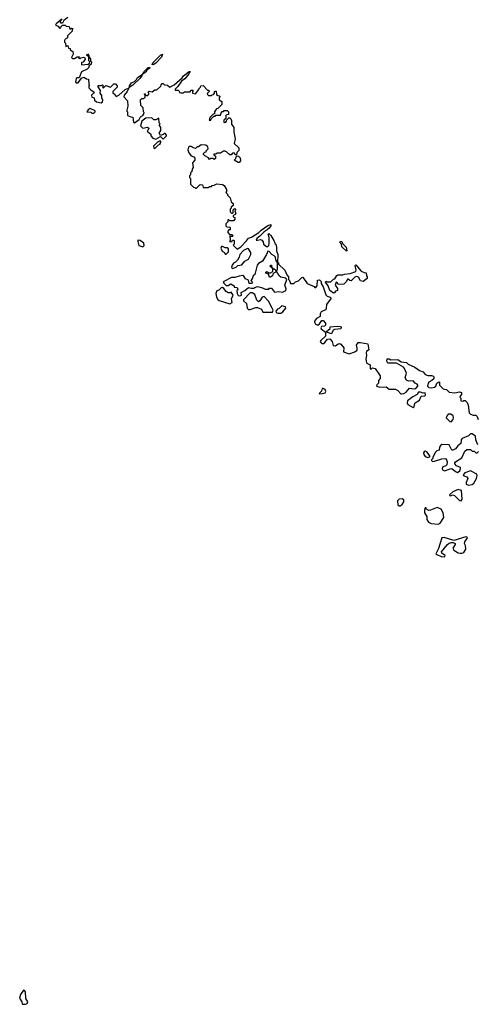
# Model space of a CAD drawing. Extents: x 2240384 to 2404287, y 351326 to 526670.
# Tile 72 of 256: x 2347933 to 2352879, y 361260 to 371890. Entities that reach past the tile are written whole.
import ezdxf

# ---------------------------------------------------------------- set-up
doc = ezdxf.new("R2010")
doc.units = 0

msp = doc.modelspace()

# ---------------------------------------------------------------- linework, layer by layer
at = {"layer": '0CON20XD'}
for points in [[(2348385, 371900), (2348370, 371880), (2348328, 371845), (2348322, 371832), (2348350, 371820), (2348365, 371800), (2348378, 371802), (2348382, 371818), (2348395, 371830), (2348425, 371830), (2348435, 371820), (2348468, 371818), (2348475, 371790), (2348485, 371790), (2348495, 371800), (2348510, 371795), (2348500, 371785), (2348500, 371765), (2348450, 371715), (2348450, 371695), (2348425, 371680), (2348418, 371665), (2348418, 371648), (2348430, 371635), (2348432, 371602), (2348455, 371610), (2348462, 371582), (2348478, 371578), (2348480, 371565), (2348508, 371545), (2348512, 371518), (2348492, 371482), (2348505, 371470), (2348525, 371470), (2348555, 371490), (2348575, 371490), (2348580, 371485), (2348570, 371475), (2348585, 371470), (2348595, 371480), (2348627, 371487), (2348638, 371478), (2348640, 371465), (2348618, 371432), (2348602, 371428), (2348602, 371402), (2348675, 371410), (2348688, 371422), (2348690, 371435), (2348680, 371445), (2348680, 371490), (2348660, 371505), (2348665, 371520), (2348680, 371505), (2348680, 371490), (2348688, 371488), (2348690, 371475), (2348700, 371465), (2348700, 371445), (2348710, 371435), (2348705, 371410), (2348682, 371388), (2348680, 371375), (2348663, 371357), (2348602, 371328), (2348578, 371262), (2348555, 371262), (2348544, 371256), (2348535, 371220), (2348545, 371208), (2348565, 371210), (2348602, 371258), (2348625, 371268), (2348655, 371250), (2348678, 371248), (2348680, 371195), (2348688, 371185), (2348680, 371175), (2348680, 371155), (2348701, 371131), (2348737, 371107), (2348732, 371095), (2348708, 371075), (2348712, 371055), (2348740, 371045), (2348742, 371022), (2348763, 371003), (2348815, 370992), (2348828, 371002), (2348832, 371022), (2348820, 371045), (2348822, 371072), (2348802, 371095), (2348807, 371127), (2348780, 371165), (2348782, 371178), (2348815, 371180), (2348827, 371187), (2348840, 371175), (2348830, 371165), (2348835, 371150), (2348865, 371178), (2348915, 371160), (2348952, 371198), (2348968, 371198), (2348987, 371177), (2348987, 371163), (2348940, 371115), (2348940, 371105), (2348944, 371094), (2348955, 371090), (2348975, 371062), (2349006, 371074), (2349072, 371138), (2349110, 371150), (2349118, 371158), (2349096, 371114), (2349063, 371075), (2349058, 371058), (2349100, 371015), (2349102, 370955), (2349092, 370915), (2349092, 370902), (2349100, 370895), (2349100, 370855), (2349135, 370840), (2349158, 370838), (2349162, 370785), (2349175, 370778), (2349226, 370814), (2349239, 370841), (2349266, 370854), (2349273, 370865), (2349278, 370888), (2349270, 370895), (2349267, 370937), (2349242, 370962), (2349240, 371025), (2349252, 371038), (2349275, 371040), (2349288, 371052), (2349290, 371080), (2349282, 371082), (2349282, 371088), (2349288, 371088), (2349290, 371080), (2349305, 371070), (2349318, 371072), (2349330, 371085), (2349330, 371095), (2349320, 371105), (2349332, 371118), (2349365, 371112), (2349395, 371132), (2349417, 371133), (2349458, 371172), (2349462, 371188), (2349475, 371200), (2349485, 371200), (2349498, 371188), (2349532, 371182), (2349555, 371160), (2349604, 371186), (2349689, 371261), (2349705, 371285), (2349765, 371329), (2349775, 371330), (2349763, 371305), (2349719, 371251), (2349684, 371226), (2349643, 371167), (2349615, 371140), (2349615, 371130), (2349645, 371130), (2349658, 371118), (2349660, 371105), (2349675, 371100), (2349705, 371100), (2349715, 371110), (2349775, 371110), (2349782, 371128), (2349805, 371130), (2349810, 371125), (2349800, 371115), (2349800, 371095), (2349832, 371088), (2349870, 371135), (2349870, 371145), (2349887, 371163), (2349890, 371175), (2349915, 371180), (2349965, 371130), (2349978, 371128), (2349980, 371115), (2349963, 371097), (2349960, 371085), (2349975, 371070), (2350005, 371070), (2350015, 371080), (2350028, 371082), (2350040, 371095), (2350040, 371115), (2350045, 371120), (2350058, 371118), (2350062, 371082), (2350075, 371070), (2350088, 371068), (2350100, 371055), (2350090, 371045), (2350090, 371025), (2350118, 371008), (2350117, 370973), (2350075, 370930), (2350062, 370928), (2350050, 370915), (2350040, 370895), (2350038, 370872), (2350025, 370870), (2349990, 370835), (2349980, 370805), (2349995, 370800), (2350002, 370818), (2350032, 370848), (2350045, 370850), (2350055, 370860), (2350105, 370860), (2350110, 370885), (2350122, 370898), (2350135, 370900), (2350145, 370910), (2350175, 370910), (2350190, 370895), (2350190, 370865), (2350162, 370858), (2350160, 370825), (2350140, 370805), (2350140, 370785), (2350145, 370780), (2350160, 370785), (2350170, 370795), (2350172, 370808), (2350195, 370830), (2350205, 370830), (2350215, 370820), (2350222, 370802), (2350223, 370763), (2350247, 370725), (2350248, 370675), (2350262, 370605), (2350253, 370553), (2350302, 370505), (2350302, 370478), (2350280, 370455), (2350275, 370430), (2350262, 370432), (2350255, 370450), (2350235, 370450), (2350218, 370432), (2350205, 370430), (2350170, 370465), (2350155, 370470), (2350135, 370470), (2350105, 370450), (2350065, 370450), (2350055, 370440), (2350032, 370438), (2350032, 370432), (2350050, 370415), (2350048, 370392), (2350035, 370380), (2350025, 370390), (2349995, 370390), (2349985, 370380), (2349975, 370400), (2349935, 370420), (2349920, 370435), (2349920, 370445), (2349935, 370460), (2349950, 370465), (2349950, 370475), (2349970, 370495), (2349968, 370518), (2349947, 370537), (2349895, 370538), (2349865, 370518), (2349853, 370517), (2349835, 370500), (2349810, 370505), (2349785, 370520), (2349765, 370520), (2349757, 370513), (2349750, 370485), (2349762, 370452), (2349785, 370420), (2349815, 370408), (2349828, 370395), (2349827, 370373), (2349800, 370345), (2349810, 370295), (2349800, 370285), (2349790, 370245), (2349780, 370235), (2349780, 370215), (2349770, 370205), (2349770, 370185), (2349780, 370175), (2349780, 370115), (2349812, 370082), (2349825, 370080), (2349835, 370070), (2349845, 370070), (2349885, 370110), (2349908, 370108), (2349915, 370080), (2349975, 370080), (2349985, 370090), (2350005, 370090), (2350015, 370100), (2350037, 370103), (2350065, 370118), (2350125, 370110), (2350145, 370100), (2350170, 370055), (2350170, 370035), (2350160, 370025), (2350180, 370005), (2350180, 369995), (2350208, 369968), (2350220, 369925), (2350240, 369905), (2350240, 369885), (2350220, 369865), (2350220, 369855), (2350210, 369845), (2350210, 369815), (2350222, 369802), (2350235, 369800), (2350240, 369805), (2350242, 369838), (2350255, 369850), (2350270, 369835), (2350260, 369825), (2350270, 369795), (2350258, 369782), (2350240, 369775), (2350242, 369762), (2350260, 369755), (2350260, 369735), (2350245, 369720), (2350205, 369720), (2350195, 369730), (2350185, 369730), (2350180, 369725), (2350188, 369712), (2350160, 369685), (2350160, 369665), (2350172, 369652), (2350205, 369650), (2350210, 369645), (2350208, 369622), (2350195, 369620), (2350182, 369608), (2350182, 369592), (2350202, 369572), (2350225, 369570), (2350240, 369555), (2350235, 369550), (2350202, 369548), (2350210, 369535), (2350210, 369505), (2350200, 369495), (2350225, 369490), (2350232, 369508), (2350245, 369510), (2350250, 369505), (2350250, 369465), (2350240, 369455), (2350285, 369413), (2350325, 369439), (2350385, 369503), (2350405, 369532), (2350438, 369542), (2350518, 369592), (2350543, 369617), (2350615, 369667), (2350648, 369678), (2350648, 369665), (2350629, 369641), (2350609, 369621), (2350575, 369600), (2350528, 369552), (2350495, 369527), (2350490, 369510), (2350505, 369508), (2350535, 369517), (2350551, 369511), (2350565, 369490), (2350570, 369465), (2350602, 369442), (2350615, 369440), (2350627, 369453), (2350630, 369475), (2350629, 369539), (2350620, 369575), (2350625, 369580), (2350649, 369559), (2350680, 369505), (2350682, 369492), (2350690, 369485), (2350690, 369475), (2350700, 369465), (2350708, 369435), (2350710, 369395), (2350722, 369355), (2350720, 369270), (2350730, 369265), (2350732, 369252), (2350800, 369185), (2350820, 369135), (2350840, 369115), (2350840, 369085), (2350850, 369075), (2350862, 369042), (2350898, 369042), (2350915, 369060), (2350948, 369072), (2350982, 369108), (2350995, 369110), (2351042, 369042), (2351115, 369010), (2351125, 369000), (2351135, 369000), (2351150, 369015), (2351152, 369078), (2351175, 369080), (2351190, 369065), (2351193, 369043), (2351213, 369005), (2351241, 368921), (2351255, 368906), (2351290, 368895), (2351300, 368885), (2351250, 368815), (2351247, 368773), (2351240, 368755), (2351233, 368753)], [(2348453, 371915), (2348410, 371880), (2348395, 371852), (2348383, 371853), (2348374, 371864), (2348378, 371882), (2348392, 371895)], [(2349375, 371401), (2349364, 371405), (2349372, 371425), (2349454, 371506), (2349478, 371518), (2349466, 371484), (2349405, 371419), (2349375, 371401)], [(2349265, 371302), (2349275, 371328), (2349321, 371375), (2349338, 371378), (2349339, 371365), (2349313, 371347), (2349298, 371322), (2349265, 371302)], [(2349125, 371162), (2349120, 371165), (2349122, 371175), (2349142, 371208), (2349176, 371224), (2349196, 371244), (2349206, 371265), (2349258, 371298), (2349255, 371283), (2349231, 371255), (2349157, 371183), (2349125, 371162)], [(2348715, 370880), (2348735, 370882), (2348750, 370895), (2348748, 370905), (2348695, 370930), (2348672, 370918), (2348660, 370895), (2348702, 370892), (2348715, 370880)], [(2349485, 370600), (2349520, 370635), (2349520, 370645), (2349505, 370660), (2349495, 370660), (2349485, 370650), (2349455, 370640), (2349440, 370665), (2349460, 370695), (2349460, 370725), (2349440, 370755), (2349450, 370765), (2349440, 370775), (2349438, 370828), (2349405, 370810), (2349385, 370810), (2349367, 370827), (2349355, 370830), (2349295, 370827), (2349254, 370796), (2349240, 370745), (2349265, 370720), (2349315, 370730), (2349328, 370718), (2349318, 370692), (2349310, 370685), (2349350, 370655), (2349350, 370635), (2349372, 370612), (2349405, 370600), (2349455, 370630), (2349485, 370600)], [(2349395, 370500), (2349432, 370538), (2349450, 370545), (2349450, 370555), (2349460, 370565), (2349458, 370578), (2349445, 370580), (2349435, 370570), (2349422, 370568), (2349380, 370525), (2349382, 370502), (2349395, 370500)], [(2350305, 370350), (2350295, 370350), (2350250, 370375), (2350268, 370392), (2350272, 370408), (2350285, 370420), (2350298, 370418), (2350317, 370397), (2350320, 370365), (2350305, 370350)], [(2349265, 369438), (2349278, 369452), (2349275, 369479), (2349235, 369506), (2349211, 369509), (2349209, 369495), (2349222, 369452), (2349265, 369438)], [(2350165, 369358), (2350190, 369385), (2350192, 369415), (2350177, 369427), (2350155, 369427), (2350125, 369442), (2350115, 369440), (2350107, 369425), (2350122, 369392), (2350146, 369376), (2350155, 369360), (2350165, 369358)], [(2350235, 369203), (2350272, 369218), (2350290, 369235), (2350336, 369244), (2350365, 369282), (2350407, 369303), (2350430, 369355), (2350431, 369375), (2350407, 369417), (2350395, 369420), (2350353, 369397), (2350311, 369355), (2350304, 369325), (2350287, 369295), (2350265, 369272), (2350245, 369263), (2350230, 369240), (2350224, 369214), (2350235, 369203)], [(2351465, 369390), (2351416, 369436), (2351410, 369465), (2351393, 369485), (2351401, 369499), (2351416, 369496), (2351423, 369473), (2351461, 369435), (2351470, 369395), (2351465, 369390)], [(2350305, 368908), (2350325, 368912), (2350330, 368915), (2350328, 368945), (2350368, 368965), (2350405, 369000), (2350435, 368990), (2350465, 368990), (2350475, 369000), (2350505, 369008), (2350556, 368996), (2350585, 368982), (2350625, 368982), (2350635, 368990), (2350655, 368990), (2350687, 368947), (2350735, 368957), (2350775, 368950), (2350810, 368965), (2350812, 368985), (2350800, 369025), (2350820, 369085), (2350809, 369099), (2350755, 369109), (2350737, 369125), (2350710, 369175), (2350720, 369195), (2350720, 369270), (2350710, 369275), (2350710, 369285), (2350700, 369295), (2350697, 369327), (2350682, 369342), (2350658, 369355), (2350628, 369388), (2350615, 369390), (2350602, 369355), (2350557, 369283), (2350513, 369257), (2350500, 369240), (2350475, 369140), (2350458, 369125), (2350447, 369093), (2350430, 369075), (2350450, 369055), (2350438, 369042), (2350412, 369042), (2350408, 369078), (2350374, 369094), (2350355, 369122), (2350345, 369128), (2350305, 369121), (2350260, 369105), (2350223, 369107), (2350138, 369065), (2350132, 369055), (2350138, 369045), (2350165, 369022), (2350185, 369022), (2350215, 369038), (2350250, 369015), (2350252, 369002), (2350285, 369000), (2350290, 368975), (2350280, 368965), (2350283, 368933), (2350294, 368914), (2350305, 368908)], [(2350645, 369112), (2350632, 369112), (2350623, 369143), (2350595, 369152), (2350593, 369165), (2350605, 369170), (2350625, 369158), (2350645, 369158), (2350668, 369172), (2350670, 369200), (2350660, 369210), (2350642, 369225), (2350645, 369240), (2350655, 369240), (2350660, 369210), (2350668, 369208), (2350670, 369200), (2350685, 369200), (2350700, 369185), (2350700, 369165), (2350682, 369158), (2350668, 369142), (2350666, 369124), (2350645, 369112)], [(2351325, 368938), (2351285, 368968), (2351267, 369017), (2351240, 369055), (2351242, 369068), (2351255, 369060), (2351295, 369060), (2351325, 369090), (2351338, 369092), (2351361, 369129), (2351373, 369137), (2351426, 369134), (2351445, 369142), (2351505, 369150), (2351565, 369170), (2351570, 369185), (2351558, 369235), (2351565, 369242), (2351624, 369174), (2351655, 369160), (2351678, 369158), (2351680, 369125), (2351690, 369115), (2351690, 369095), (2351645, 369062), (2351615, 369070), (2351595, 369112), (2351575, 369117), (2351555, 369112), (2351539, 369091), (2351515, 369072), (2351503, 369073), (2351485, 369090), (2351475, 369090), (2351467, 369063), (2351437, 369033), (2351375, 369030), (2351370, 369045), (2351352, 369058), (2351343, 369025), (2351367, 368987), (2351370, 368965), (2351345, 368960), (2351335, 368942), (2351325, 368938)], [(2350205, 368822), (2350230, 368835), (2350222, 368875), (2350240, 368915), (2350218, 368948), (2350205, 368940), (2350185, 368940), (2350164, 368954), (2350139, 368989), (2350125, 368998), (2350110, 368995), (2350085, 368970), (2350065, 368962), (2350054, 368934), (2350062, 368895), (2350075, 368870), (2350088, 368858), (2350205, 368822)], [(2350665, 368732), (2350672, 368755), (2350662, 368775), (2350621, 368851), (2350575, 368903), (2350554, 368896), (2350530, 368855), (2350515, 368843), (2350495, 368862), (2350475, 368922), (2350445, 368940), (2350425, 368940), (2350353, 368867), (2350353, 368855), (2350383, 368825), (2350392, 368775), (2350405, 368760), (2350425, 368760), (2350485, 368782), (2350505, 368783), (2350547, 368765), (2350563, 368733), (2350665, 368732)], [(2350755, 368722), (2350778, 368735), (2350810, 368775), (2350805, 368790), (2350765, 368800), (2350739, 368771), (2350720, 368765), (2350700, 368745), (2350705, 368730), (2350725, 368722), (2350755, 368722)], [(2351233, 368753), (2351192, 368735), (2351182, 368715), (2351180, 368685), (2351140, 368665), (2351118, 368635), (2351118, 368625), (2351132, 368602), (2351155, 368593), (2351174, 368606), (2351198, 368642), (2351215, 368642), (2351238, 368615), (2351238, 368592), (2351227, 368583), (2351195, 368578), (2351188, 368565), (2351191, 368551), (2351240, 368515), (2351237, 368473), (2351188, 368425), (2351182, 368415), (2351188, 368405), (2351200, 368395), (2351216, 368394), (2351233, 368405), (2351259, 368441), (2351285, 368443), (2351312, 368415), (2351323, 368373), (2351345, 368368), (2351375, 368390), (2351393, 368393), (2351405, 368388), (2351437, 368347), (2351434, 368304), (2351495, 368284), (2351555, 368303), (2351579, 368321), (2351582, 368345), (2351572, 368375), (2351590, 368405), (2351615, 368406), (2351695, 368390), (2351708, 368325), (2351683, 368307), (2351678, 368295), (2351682, 368265), (2351673, 368225), (2351680, 368190), (2351685, 368182), (2351720, 368165), (2351722, 368122), (2351735, 368120), (2351745, 368130), (2351776, 368126), (2351830, 368045), (2351830, 368015), (2351810, 367995), (2351810, 367965), (2351792, 367948), (2351790, 367935), (2351825, 367924), (2351895, 367927), (2351925, 367902), (2351995, 367900), (2352022, 367888), (2352052, 367852), (2352065, 367849), (2352085, 367854), (2352110, 367870), (2352145, 367912), (2352197, 367903), (2352215, 367908), (2352236, 367934), (2352238, 367945), (2352230, 367955), (2352208, 367965), (2352185, 367992), (2352135, 367987), (2352115, 367997), (2352101, 368025), (2352113, 368075), (2352092, 368125), (2352080, 368140), (2352005, 368182), (2351913, 368183), (2351900, 368205), (2351905, 368230), (2351925, 368230), (2351945, 368218), (2352022, 368222), (2352055, 368198), (2352115, 368190), (2352132, 368172), (2352205, 368140), (2352253, 368103), (2352295, 368090), (2352315, 368060), (2352345, 368048), (2352385, 368048), (2352405, 368040), (2352410, 368035), (2352408, 368012), (2352387, 367993), (2352354, 367976), (2352347, 367965), (2352340, 367935), (2352355, 367919), (2352385, 367914), (2352417, 367923), (2352432, 367935), (2352440, 367965), (2352465, 367980), (2352470, 367975), (2352470, 367945), (2352510, 367905), (2352545, 367898), (2352575, 367870), (2352635, 367860), (2352685, 367872), (2352710, 367865), (2352710, 367845), (2352693, 367827), (2352690, 367815), (2352700, 367805), (2352700, 367775), (2352725, 367770), (2352735, 367780), (2352748, 367778), (2352768, 367758), (2352779, 367729), (2352790, 367645), (2352805, 367630), (2352835, 367620), (2352865, 367620), (2352877, 367607), (2352888, 367575)], [(2351305, 368500), (2351250, 368515), (2351250, 368525), (2351290, 368555), (2351290, 368575), (2351365, 368583), (2351399, 368579), (2351407, 368567), (2351406, 368554), (2351334, 368546), (2351322, 368538), (2351305, 368500)], [(2351175, 367850), (2351205, 367853), (2351235, 367862), (2351242, 367875), (2351235, 367898), (2351215, 367907), (2351203, 367907), (2351195, 367880), (2351170, 367855), (2351175, 367850)], [(2352185, 367703), (2352195, 367710), (2352199, 367735), (2352208, 367752), (2352256, 367784), (2352273, 367827), (2352312, 367828), (2352320, 367835), (2352315, 367860), (2352295, 367858), (2352265, 367870), (2352243, 367867), (2352230, 367845), (2352182, 367818), (2352124, 367776), (2352120, 367755), (2352129, 367735), (2352185, 367703)], [(2352595, 367550), (2352617, 367575), (2352622, 367595), (2352620, 367615), (2352592, 367632), (2352565, 367630), (2352552, 367618), (2352543, 367593), (2352582, 367552), (2352595, 367550)], [(2352885, 367300), (2352863, 367355), (2352858, 367395), (2352825, 367418), (2352805, 367418), (2352785, 367398), (2352715, 367368), (2352706, 367355), (2352701, 367315), (2352670, 367290), (2352645, 367256), (2352615, 367243), (2352603, 367243), (2352575, 367300), (2352495, 367302), (2352484, 367296), (2352472, 367275), (2352466, 367244), (2352443, 367237), (2352423, 367217), (2352398, 367165), (2352397, 367153), (2352383, 367137), (2352385, 367130), (2352395, 367122), (2352415, 367123), (2352495, 367150), (2352535, 367153), (2352548, 367138), (2352553, 367115), (2352549, 367085), (2352538, 367072), (2352505, 367061), (2352499, 367045), (2352502, 367032), (2352525, 367018), (2352585, 367042), (2352603, 367043), (2352643, 367013), (2352665, 367003), (2352689, 367021), (2352699, 367045), (2352697, 367055), (2352654, 367074), (2352638, 367095), (2352638, 367105), (2352642, 367115), (2352712, 367158), (2352745, 367232), (2352765, 367250), (2352805, 367250), (2352825, 367230), (2352845, 367230), (2352862, 367212), (2352875, 367210), (2352892, 367228)], [(2352345, 367164), (2352368, 367175), (2352348, 367208), (2352334, 367224), (2352315, 367230), (2352304, 367226), (2352296, 367214), (2352300, 367195), (2352317, 367175), (2352345, 367164)], [(2352785, 366866), (2352825, 366872), (2352842, 366888), (2352871, 366935), (2352879, 366965), (2352874, 366984), (2352805, 367018), (2352745, 366997), (2352728, 366975), (2352732, 366965), (2352765, 366953), (2352778, 366938), (2352759, 366895), (2352758, 366875), (2352785, 366866)], [(2352705, 366694), (2352717, 366715), (2352707, 366807), (2352673, 366817), (2352615, 366792), (2352582, 366765), (2352578, 366755), (2352585, 366748), (2352615, 366760), (2352634, 366754), (2352685, 366698), (2352705, 366694)], [(2352045, 366641), (2352066, 366655), (2352086, 366685), (2352086, 366705), (2352067, 366717), (2352035, 366714), (2352017, 366695), (2352022, 366652), (2352035, 366641), (2352045, 366641)], [(2352455, 366443), (2352478, 366455), (2352516, 366515), (2352509, 366565), (2352488, 366605), (2352445, 366622), (2352375, 366593), (2352355, 366592), (2352330, 366605), (2352325, 366620), (2352315, 366620), (2352308, 366595), (2352310, 366565), (2352332, 366525), (2352332, 366495), (2352352, 366465), (2352382, 366452), (2352455, 366443)], [(2352525, 366090), (2352530, 366105), (2352495, 366130), (2352492, 366145), (2352556, 366224), (2352575, 366240), (2352595, 366247), (2352617, 366247), (2352640, 366235), (2352640, 366225), (2352614, 366185), (2352625, 366164), (2352672, 366135), (2352695, 366129), (2352715, 366129), (2352732, 366138), (2352746, 366154), (2352754, 366175), (2352750, 366215), (2352741, 366235), (2352744, 366254), (2352772, 366295), (2352770, 366305), (2352755, 366307), (2352625, 366267), (2352520, 366300), (2352496, 366295), (2352459, 366181), (2352432, 366125), (2352440, 366115), (2352490, 366095), (2352525, 366090)], [(2347965, 361260), (2347995, 361262), (2348015, 361270), (2348020, 361285), (2348001, 361321), (2347996, 361395), (2347985, 361410), (2347975, 361412), (2347941, 361365), (2347933, 361325), (2347957, 361287), (2347960, 361265), (2347965, 361260)]]:
    msp.add_lwpolyline(points, dxfattribs=at)

doc.saveas('drawing.dxf')
